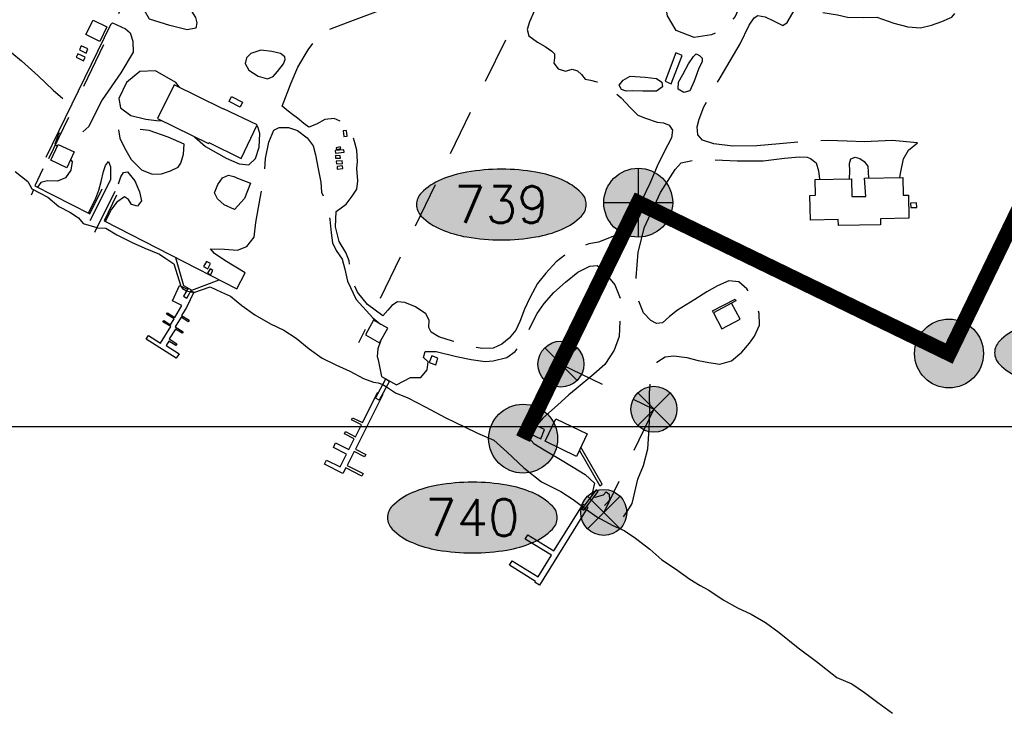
# Model space of a CAD drawing. Header units: feet. Extents: x 30669 to 99318, y 4696 to 26220.
# Tile 52 of 128: x 81292 to 82578, y 13453 to 14358. Entities that reach past the tile are written whole.
import ezdxf
from ezdxf.enums import TextEntityAlignment as Align

# ---------------------------------------------------------------- set-up
doc = ezdxf.new("R2010")
doc.units = ezdxf.units.FT
doc.header["$LTSCALE"] = 600
doc.header["$MEASUREMENT"] = 0
for name, pattern in [('2_DASH2', [1.2500000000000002, 1, -0.05, 0.05, -0.05, 0.05, -0.05]), ('AERO3', [0.15000000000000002, 0.1, -0.05]), ('AERO5', [0.35, 0.3, -0.05]), ('D10', [0.175, 0.1, -0.075])]:
    doc.linetypes.add(name, pattern=pattern)
doc.layers.get('0').update_dxf_attribs({"linetype": 'CONTINUOUS'})
for name, color, linetype in [('ELID', 253, 'CONTINUOUS'), ('ELIF', 253, 'CONTINUOUS'), ('ELIST', 2, 'CONTINUOUS'), ('ELIW', 253, 'CONTINUOUS'), ('ELRGOV_BLM_USS4688', 2, 'D10'), ('ELRGOV_DNR_ASLS84-170', 2, 'D10'), ('ELRP-AirportBoundary', 4, '2_DASH2'), ('ELTWR', 2, 'CONTINUOUS'), ('ELUP', 253, 'CONTINUOUS'), ('ELYSU', 251, 'CONTINUOUS'), ('ELYSW', 251, 'CONTINUOUS'), ('EMASK', 155, 'CONTINUOUS'), ('ESRGOV', 2, 'CONTINUOUS'), ('ESRP', 2, 'CONTINUOUS'), ('ESRP_not found', 2, 'CONTINUOUS'), ('SSV', 4, 'CONTINUOUS')]:
    doc.layers.add(name, color=color, linetype=linetype)
doc.styles.add('L80', font='simplex', dxfattribs={"height": 48})

# ---------------------------------------------------------------- blocks, each defined once
blk = doc.blocks.new('Ovalid')
at = {"layer": 'EMASK'}
h = blk.add_hatch(color=256, dxfattribs=at)
edge = h.paths.add_edge_path()
edge.add_arc((0.1493179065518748, 0), 0.0354820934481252, 0, 44.83083950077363)
edge.add_arc((0.0787616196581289, -0.0701408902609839), 0.1349704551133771, 44.83083950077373, 67.38013505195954)
edge.add_arc((0.0313269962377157, -0.1839839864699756), 0.2583004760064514, 67.38013505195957, 80.20784530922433)
edge.add_arc((-1e-16, -0.3654961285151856), 0.4424961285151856, 80.2078453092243, 89.99999999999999)
edge.add_arc((-1e-16, -0.365496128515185), 0.4424961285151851, 89.99999999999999, 99.79215469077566)
edge.add_arc((-0.0313269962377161, -0.1839839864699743), 0.25830047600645, 99.79215469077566, 112.6198649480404)
edge.add_arc((-0.0787616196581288, -0.0701408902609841), 0.1349704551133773, 112.6198649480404, 135.1691604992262)
edge.add_arc((-0.1493179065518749, 0), 0.0354820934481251, 135.1691604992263, 180.0000000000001)
edge.add_arc((-0.1493179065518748, 0), 0.0354820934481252, 180, 224.8308395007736)
edge.add_arc((-0.0787616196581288, 0.0701408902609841), 0.1349704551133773, 224.8308395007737, 247.3801350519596)
edge.add_arc((-0.0313269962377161, 0.1839839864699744), 0.2583004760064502, 247.3801350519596, 260.2078453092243)
edge.add_arc((1e-16, 0.3654961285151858), 0.4424961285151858, 260.2078453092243, 270)
edge.add_arc((1e-16, 0.3654961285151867), 0.4424961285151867, 270, 279.7921546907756)
edge.add_arc((0.0313269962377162, 0.1839839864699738), 0.2583004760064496, 279.7921546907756, 292.6198649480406)
edge.add_arc((0.0787616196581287, 0.0701408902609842), 0.1349704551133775, 292.6198649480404, 315.1691604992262)
edge.add_arc((0.1493179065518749, -1e-16), 0.0354820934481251, 315.1691604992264, 360.0000000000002)
blk.add_lwpolyline([(0.1848, 0, 0.1981451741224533), (0.1744815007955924, 0.0250154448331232, 0.0987085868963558), (0.130673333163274, 0.0544472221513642, 0.0560299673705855), (0.0752573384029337, 0.070553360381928, 0.0427523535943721), (0, 0.077, 0.0427523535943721), (-0.0752573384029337, 0.070553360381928, 0.0560299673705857), (-0.1306733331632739, 0.0544472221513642, 0.0987085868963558), (-0.1744815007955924, 0.0250154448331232, 0.1981451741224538), (-0.1848, 0, 0.1981451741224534), (-0.1744815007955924, -0.0250154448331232, 0.0987085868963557), (-0.130673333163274, -0.0544472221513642, 0.0560299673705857), (-0.0752573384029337, -0.070553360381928, 0.0427523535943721), (0, -0.077, 0.042752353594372), (0.0752573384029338, -0.070553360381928, 0.0560299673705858), (0.1306733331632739, -0.0544472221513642, 0.0987085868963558), (0.1744815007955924, -0.0250154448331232, 0.1981451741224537)], format="xyb", close=True)
at = {"style": 'L80'}
blk.add_attdef('ID', text='', height=0.08, dxfattribs=at).set_placement((0, 0), align=Align.MIDDLE)
blk = doc.blocks.new('FND-NOT')
at = {"layer": 'EMASK'}
h = blk.add_hatch(color=256, dxfattribs=at)
h.paths.add_polyline_path([(-0.0353553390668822, -0.0353553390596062, 0.4142135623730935), (0.0353553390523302, -0.0353553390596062), (-7.276000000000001e-12, 0)])
h.paths.add_polyline_path([(0.0499999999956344, 0, 0.1989123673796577), (0.0353553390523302, 0.0353553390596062), (-7.276000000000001e-12, 0), (0.0353553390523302, -0.0353553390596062, 0.1989123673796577)])
h.paths.add_polyline_path([(0.0353553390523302, 0.0353553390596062, 0.4142135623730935), (-0.0353553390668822, 0.0353553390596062), (-7.276000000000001e-12, 0)])
h.paths.add_polyline_path([(-0.0353553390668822, 0.0353553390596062, 0.1989123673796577), (-0.0500000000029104, 0, 0.1989123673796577), (-0.0353553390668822, -0.0353553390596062), (-7.276000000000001e-12, 0)])
at = {"layer": 'ESRP_not found', "linetype": 'ByBlock'}
for p, q in [((-0.0353553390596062, -0.0353553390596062), (0.0353553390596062, 0.0353553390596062)), ((-0.0353553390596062, 0.0353553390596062), (0.0353553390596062, -0.0353553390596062))]:
    blk.add_line(p, q, dxfattribs=at)
blk.add_circle((0, 0), 0.05, dxfattribs=at)
blk = doc.blocks.new('FND-PRIMARY')
at = {"layer": 'EMASK', "linetype": 'ByBlock'}
h = blk.add_hatch(color=256, dxfattribs=at)
edge = h.paths.add_edge_path()
edge.add_arc((0, 0), 0.075, 0, 360)
at = {"layer": 'ESRP'}
for p, q in [((0, 0.0750000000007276), (0, -0.0750000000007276)), ((0.0749999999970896, 0), (-0.0749999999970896, 0))]:
    blk.add_line(p, q, dxfattribs=at)
at = {"layer": 'ESRP', "color": 0, "linetype": 'ByBlock'}
blk.add_circle((0, 0), 0.075, dxfattribs=at)
blk = doc.blocks.new('FND-GOVT PRI MON')
at = {"layer": 'EMASK', "linetype": 'ByBlock'}
h = blk.add_hatch(color=256, dxfattribs=at)
edge = h.paths.add_edge_path()
edge.add_ellipse((0, 0), major_axis=(0.0530330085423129, 0.0530330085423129), ratio=0.9999999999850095, start_angle=314.9999999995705, end_angle=674.9999999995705)
at = {"layer": 'ESRGOV', "linetype": 'ByBlock'}
h = blk.add_hatch(color=256, dxfattribs=at)
edge = h.paths.add_edge_path()
edge.add_ellipse((0, 0), major_axis=(0.05303300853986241, 0.05303300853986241), ratio=0.9999999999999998, start_angle=380.02503467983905, end_angle=429.974965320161, ccw=False)
edge.add_ellipse((0.1049999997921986, 0), major_axis=(-0.07071067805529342, 0.07071067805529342), ratio=0.9999999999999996, start_angle=2.166571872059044, end_angle=87.83342812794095)
edge.add_ellipse((0, 0), major_axis=(0.05303300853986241, 0.05303300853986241), ratio=0.9999999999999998, start_angle=200.025034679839, end_angle=249.974965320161, ccw=False)
edge.add_ellipse((-0.1049999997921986, 0), major_axis=(-0.07071067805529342, 0.07071067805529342), ratio=0.9999999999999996, start_angle=182.166571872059, end_angle=267.8334281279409)
h = blk.add_hatch(color=256, dxfattribs=at)
edge = h.paths.add_edge_path()
edge.add_ellipse((0, 0), major_axis=(-0.0530330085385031, 0.0530330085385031), ratio=1, start_angle=20.025034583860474, end_angle=69.97496541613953, ccw=False)
edge.add_ellipse((0, 0.1050000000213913), major_axis=(0.0707106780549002, 0.0707106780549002), ratio=1, start_angle=182.1665719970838, end_angle=267.8334280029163)
edge.add_ellipse((0, 0), major_axis=(-0.0530330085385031, 0.0530330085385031), ratio=1, start_angle=200.0250345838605, end_angle=249.97496541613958, ccw=False)
edge.add_ellipse((0, -0.1050000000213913), major_axis=(0.0707106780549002, 0.0707106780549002), ratio=1, start_angle=2.166571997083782, end_angle=87.83342800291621)
blk.add_circle((0, 0), 0.0749999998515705, dxfattribs=at)

msp = doc.modelspace()

# ---------------------------------------------------------------- linework, layer by layer
at = {"layer": 'ELID', "linetype": 'AERO3', "elevation": -54.68164916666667, "flags": 128}
msp.add_lwpolyline([(81409.99808593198, 14148.77807986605), (81377.0384354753, 14082.29574241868), (81387.87739277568, 14076.9228382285), (81420.83704323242, 14143.40517567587), (81409.99808593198, 14148.77807986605)], close=True, dxfattribs=at)
at = {"layer": 'ELID', "linetype": 'Continuous', "elevation": -54.68164916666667, "flags": 128}
for points in [[(81515.19501779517, 14003.66697180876), (81519.02449446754, 14001.8803734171), (81509.67961058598, 13981.84195247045), (81509.43449490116, 13981.95513909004), (81502.91311126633, 13971.60163352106), (81513.03717369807, 13965.22984935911), (81511.77493721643, 13963.22234531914), (81502.38532513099, 13969.13641746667), (81494.53815413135, 13956.67239859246), (81504.93476529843, 13950.12891449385), (81503.74552295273, 13948.24429933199), (81495.0040838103, 13953.74814055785), (81486.87713002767, 13940.83875331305), (81497.0311111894, 13934.44788402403), (81495.60983198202, 13932.191057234), (81486.37644008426, 13938.00655599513), (81482.80583012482, 13932.33296331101), (81499.94634930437, 13921.54151275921), (81496.18803582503, 13915.57535931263), (81456.82830059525, 13940.35694212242), (81459.89338641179, 13945.22620788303), (81475.69773427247, 13935.2773858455), (81488.8233838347, 13956.91801633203), (81478.70736848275, 13963.05369480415), (81479.87921689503, 13964.9871814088), (81488.63732169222, 13959.47055055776), (81493.36997558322, 13967.23822552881), (81483.43937087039, 13973.29232730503), (81484.51403624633, 13975.00071025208), (81494.31581780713, 13968.82587424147), (81503.41859185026, 13984.76409446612), (81491.19481477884, 13990.4634494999), (81500.53976486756, 14010.49859028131), (81510.62022115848, 14005.79949176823)], [(81765.38916392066, 13868.59679583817), (81765.98588334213, 13868.29709742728), (81730.09453851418, 13796.8398970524), (81743.61687649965, 13790.04776025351), (81742.11523669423, 13787.0575366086), (81728.68239007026, 13793.80553868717), (81719.46433622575, 13775.44980649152), (81740.40252827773, 13764.93518010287), (81738.74303747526, 13761.63659073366), (81717.46997354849, 13772.32165912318), (81713.80099572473, 13765.01845619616), (81689.6006271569, 13777.17690083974), (81692.38624850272, 13782.72307819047), (81710.04251684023, 13773.85515297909), (81718.43407234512, 13790.56329677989), (81701.35792398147, 13799.14103304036), (81704.30755941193, 13805.01538952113), (81721.47319913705, 13796.39351854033), (81728.58392085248, 13810.55233517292), (81715.95000235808, 13816.89971218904), (81717.38868714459, 13819.75740508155), (81730.48003535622, 13813.18299275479), (81738.24694582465, 13828.64796557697), (81725.15231744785, 13835.22231169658), (81726.56254006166, 13838.02692608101), (81739.43179995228, 13831.56288365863), (81759.51474123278, 13871.54971143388), (81760.41976017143, 13871.09544219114)], [(82032.30935522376, 13721.97205817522), (82033.90783753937, 13720.97721209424), (81970.68747988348, 13619.31347083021), (81964.85524753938, 13622.93994582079), (81965.55758741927, 13624.07311394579), (81931.35178841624, 13645.34250953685), (81934.94337331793, 13651.11497062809), (81968.97635268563, 13629.95365788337), (81986.39032961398, 13658.61465716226), (81952.02505462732, 13679.49361669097), (81955.44248992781, 13685.11489516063), (81989.56522548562, 13663.89632703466), (82027.52729376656, 13724.94374058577), (82029.4580960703, 13723.74230447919)]]:
    msp.add_lwpolyline(points, dxfattribs=at)
at = {"layer": 'ELIF', "linetype": 'Continuous', "elevation": -54.68164916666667, "flags": 128}
msp.add_lwpolyline([(81410.05204158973, 14351.11655552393), (81325.62327977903, 14177.92116599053)], dxfattribs=at)
at = {"layer": 'ELIST', "linetype": 'Continuous', "elevation": -54.68164916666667, "flags": 128}
for points in [[(81387.43780802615, 14357.36421552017), (81405.49912565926, 14348.42570982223), (81396.16642281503, 14329.57215680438), (81378.10510518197, 14338.51066250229), (81387.43780802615, 14357.36421552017)], [(82148.92761888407, 14314.39565884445), (82134.70101668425, 14277.39178680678), (82142.84325547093, 14274.26150290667), (82157.06992387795, 14311.26209477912), (82148.92761888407, 14314.39565884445)], [(81471.72498240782, 14228.67501059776), (81538.03413899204, 14196.00391828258), (81538.7244895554, 14197.40592754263), (81581.09661186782, 14176.52778535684), (81601.95987491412, 14220.6125511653), (81557.95462755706, 14241.43804120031), (81557.81606030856, 14241.14975371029), (81493.48890054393, 14272.84686684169), (81471.72498240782, 14228.67501059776)], [(81341.62578154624, 14194.89778236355), (81362.79830334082, 14185.1295050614), (81353.25016998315, 14164.43068139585), (81332.07758198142, 14174.20223886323), (81341.62578154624, 14194.89778236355)], [(82330.82966894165, 14149.28643443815), (82378.20065374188, 14150.13756656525), (82378.61897012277, 14126.81125225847), (82396.85426936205, 14127.13665564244), (82395.47251712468, 14150.72245150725), (82445.40544338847, 14151.61873108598), (82445.82280267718, 14128.50241356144), (82452.82622028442, 14128.63064516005), (82453.36498601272, 14098.52389827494), (82416.12682886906, 14097.85759903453), (82416.26425743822, 14090.07336968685), (82361.15831197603, 14089.0825219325), (82361.01872876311, 14096.810922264), (82324.6236402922, 14096.15835809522), (82324.04425939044, 14128.43992073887), (82331.2019109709, 14128.56798390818), (82330.82966894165, 14149.28643443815)], [(82209.04819177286, 13954.11236223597), (82232.68666825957, 13966.54071205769), (82221.63358798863, 13987.56205684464), (82197.99511150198, 13975.13370702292), (82209.04819177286, 13954.11236223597)], [(81753.9060173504, 13965.38917581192), (81743.14004490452, 13946.33605547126), (81761.78500421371, 13935.79483127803), (81772.55399199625, 13954.86113848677), (81753.9060173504, 13965.38917581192)], [(81826.6332250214, 13910.31027325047), (81835.07541540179, 13907.1138505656), (81838.05680956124, 13915.80437641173), (81829.88249740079, 13918.89791642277), (81826.6332250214, 13910.31027325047)], [(81774.83965877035, 13885.84150911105), (81761.07855601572, 13860.72934992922), (81756.20411445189, 13863.40055108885), (81769.99066404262, 13888.55260191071), (81774.83965877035, 13885.84150911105)], [(81977.25539189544, 13822.45613258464), (81963.78400214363, 13828.67503495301), (81958.33235651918, 13816.85988236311), (81972.51921371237, 13810.31086338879), (81977.25539189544, 13822.45613258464)], [(81991.93888379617, 13836.49871555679), (82033.05499094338, 13816.88157046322), (82019.04511579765, 13787.51156400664), (81977.92572848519, 13807.12864289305), (81991.93888379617, 13836.49871555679)], [(82028.66281946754, 13717.13371589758), (82047.26003567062, 13741.79875836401), (82044.59091281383, 13743.81223053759), (82025.99369661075, 13719.14718807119), (82028.66281946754, 13717.13371589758)]]:
    msp.add_lwpolyline(points, close=True, dxfattribs=at)
for points in [[(81511.46464308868, 14007.37196739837), (81505.6740985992, 13996.57708443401), (81510.11609383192, 13994.19577138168), (81515.91293382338, 14005.00390742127)], [(82197.99511150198, 13975.13370702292), (82196.7495199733, 13977.50406203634), (82226.14821764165, 13992.96265006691), (82227.3938091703, 13990.59229505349), (82221.63358798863, 13987.56205684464)]]:
    msp.add_lwpolyline(points, dxfattribs=at)
at = {"layer": 'ELIW', "linetype": 'Continuous', "elevation": -54.68164916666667, "flags": 128}
for points in [[(81321.9260066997, 14163.24057642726), (81311.15845326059, 14141.01421216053), (81383.41576767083, 14104.33833052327), (81399.38031247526, 14136.85209068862)], [(81418.03575472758, 14128.88049381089), (81402.08917642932, 14094.98886562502), (81575.29906748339, 14006.26491096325), (81585.98051884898, 14027.22944073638)], [(81494.93108129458, 14047.43353680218), (81505.36101189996, 14010.625436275), (81516.31433590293, 14004.78886725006), (81552.07860180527, 14018.16092491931)], [(81759.75097201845, 13913.65942614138), (81764.11939492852, 13891.83701281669), (81783.67808815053, 13880.89748081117), (81802.05466374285, 13890.31877657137)], [(82042.61770451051, 13752.64230186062), (82039.06120206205, 13737.32794232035), (82039.47101827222, 13737.02118993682)], [(82042.1497167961, 13735.02103704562), (82043.50573171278, 13734.0081709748), (82054.46133738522, 13737.16296229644)]]:
    msp.add_lwpolyline(points, dxfattribs=at)
at = {"layer": 'ELRGOV_BLM_USS4688'}
for p, q in [((82246.91101825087, 14992.54527221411), (81734.05720506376, 13935.598723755)), ((81674.63371940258, 14892.28327921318), (81306.37584285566, 14128.81768996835)), ((82702.32162337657, 14327.01296650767), (82505.82370169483, 13922.04805299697)), ((82099.68136, 14118.85568), (81952.76504662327, 13813.3378140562)), ((82505.82370169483, 13922.04805299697), (82099.68136, 14118.85568))]:
    msp.add_line(p, q, dxfattribs=at)
at = {"layer": 'ELRGOV_DNR_ASLS84-170'}
for p, q in [((81998.68964753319, 13907.98437253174), (82120.14673303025, 13849.05071167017)), ((82120.14673303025, 13849.05071167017), (82054.69981127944, 13714.17036902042))]:
    msp.add_line(p, q, dxfattribs=at)
at = {"layer": 'ELRP-AirportBoundary', "flags": 128}
msp.add_lwpolyline([(91849.47364807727, 9324.515273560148, 20, 20, 0), (91797.37471854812, 12309.26791453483, 20, 20, 0), (89408.5914, 12257.41713, 20, 20, 0), (88412.24095412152, 12245.80548678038, 20, 20, 0), (88090.62590999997, 12231.58462, 20, 20, 0), (88083.39044, 12561.41736, 20, 20, 0), (88076.15624, 12891.34578, 20, 20, 0), (86754.41553, 12865.12224, 20, 20, 0), (86735.22201884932, 13533.92437262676, 20, 20, 0), (86711.89149, 14843.96522, 20, 20, 0), (86691.50703, 15834.82791, 20, 20, 0), (86684.48015, 16165.10958, 20, 20, 0), (88004.74633, 16190.46948, 20, 20, 0), (87977.22387, 17511.61899, 20, 20, 0), (87957.03438, 18500.62907, 20, 20, 0), (87922.59537, 20143.3893, 20, 20, 0), (85282.77690959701, 20100.80940077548, 20, 20, 0), (85336.80372, 17460.56786, 20, 20, 0), (85362.42431382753, 16139.30002532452, 20, 20, 0), (82722.73868, 16087.20805, 20, 20, 0), (82696.37231352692, 17410.4854671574, 20, 20, 0), (81374.72326000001, 17386.09658, 20, 20, 0), (81348.46332000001, 18703.25113, 20, 20, 0), (80026.37145, 18680.71674, 20, 20, 0), (80000, 20000, 20, 20, 0), (78680.20736, 19973.56384, 20, 20, 0), (78706.74188767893, 18654.1947907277, 20, 20, 0), (78720.26853, 17994.40899, 20, 20, 0), (78733.39912999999, 17334.73914, 20, 20, 0), (78753.09862285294, 16345.32013449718, 20, 20, 0), (78760.12257, 16015.06566, 20, 20, 0), (78764.34413, 15807.06131, 20, 20, 0), (80083.60183, 15833.16918, 20, 20, 0), (80589.9038, 15843.039, 20, 20, 0), (81458.272, 15859.7245, 20, 20, 0), (81623.87609, 15863.67863, 20, 20, 0), (81568.3132, 15618.03477, 20, 20, 0), (81557.77024441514, 15538.70351779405, 20, 20, 0), (81568.1958061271, 15458.32885781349, 20, 20, 0), (81597.09640048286, 15382.60875513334, 20, 20, 0), (81662.38422223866, 15310.6669534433, 20, 20, 0), (81737.87556815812, 15249.51494779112, 20, 20, 0), (81822.93173999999, 15198.64022, 20, 20, 0), (81822.93173999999, 15198.64022, 20, 20, 0), (82247.09524999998, 14992.92879, 20, 20, 0), (82473.10533021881, 14885.53999908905, 20, 20, 0), (82297.13442225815, 14523.69304687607, 20, 20, 0), (82701.93206, 14327.16921, 20, 20, 0), (82505.74318, 13921.84314, 20, 20, 0), (82099.68136, 14118.85568, 20, 20, 0), (81949.26001, 13810.59084, 0, 0, 0)], format="xyseb", dxfattribs=at)
at = {"layer": 'ELTWR', "elevation": -54.68164916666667, "flags": 128}
msp.add_lwpolyline([(81285.44004449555, 14159.44906255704), (81302.26685479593, 14146.47892604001), (81307.38758371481, 14136.97076519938), (81328.50484906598, 14125.87564596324), (81342.52998828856, 14114.0073303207), (81357.25534078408, 14106.62911598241), (81368.49540039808, 14099.10507964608), (81374.28777344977, 14091.76314035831), (81392.48358296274, 14086.21390430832), (81392.48413555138, 14086.21387002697), (81393.29506464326, 14086.19414137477), (81404.17823818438, 14085.4588913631), (81418.66746169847, 14076.77315485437), (81438.34933325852, 14066.76057023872), (81455.11292496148, 14059.64756030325), (81474.02677198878, 14051.71727560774), (81482.36799495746, 14046.04456280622), (81493.09261100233, 14038.85796187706), (81502.25222098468, 14009.70031292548), (81504.36030669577, 14006.59890335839), (81509.48552546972, 14003.6842806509), (81518.95057878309, 14001.72187454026), (81540.24840552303, 14008.7503463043), (81555.09235507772, 14002.16208611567), (81567.11968928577, 13996.60315213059), (81581.80092776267, 13984.74479775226), (81598.78563089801, 13972.56869003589), (81619.2324369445, 13960.71185583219), (81636.75973116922, 13952.54356873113), (81652.9046388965, 13941.8173417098), (81669.78904833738, 13927.78187976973), (81686.63028489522, 13915.56021679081), (81704.44205096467, 13906.95466878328), (81722.91128226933, 13898.77914181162), (81740.56594998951, 13889.3402030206), (81753.87617148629, 13884.44049274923), (81759.95038815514, 13883.45722925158), (81765.94572515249, 13881.17946202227), (81770.83008467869, 13878.52457640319), (81782.34188145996, 13870.52393625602), (81798.86020203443, 13863.73320360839), (81822.07632241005, 13851.56473731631), (81847.53927229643, 13838.47029676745), (81872.72941444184, 13825.88554558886), (81889.6709192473, 13817.8005984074), (81911.04592622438, 13808.56801133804), (81928.57626446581, 13792.77029453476), (81950.27670070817, 13772.29200708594), (81973.12308089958, 13754.05514453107), (81998.4187900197, 13741.76785926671), (82014.57549426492, 13731.1075003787), (82031.98562214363, 13717.88612536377), (82045.75686122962, 13708.64494134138), (82066.63367558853, 13697.26932268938), (82081.4935625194, 13690.70435469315), (82095.94661471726, 13680.72169498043), (82114.64034540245, 13666.46351391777), (82130.54133715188, 13652.53946265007), (82148.21739668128, 13640.57748092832), (82167.02230340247, 13627.15176374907), (82180.62101898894, 13618.85167784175), (82192.0292568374, 13612.91271978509), (82210.82098833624, 13600.13975548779), (82229.27023306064, 13589.70287052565), (82247.41800234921, 13581.1959864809), (82265.78199296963, 13570.593305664), (82283.75778217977, 13557.27555056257), (82308.77924985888, 13537.60263296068), (82332.42098881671, 13519.46714303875), (82359.02025888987, 13498.52331581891), (82378.84830910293, 13490.4966309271), (82395.39454105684, 13478.90890635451), (82412.61891342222, 13465.91397924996), (82431.90814743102, 13451.90408599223)], dxfattribs=at)
at = {"layer": 'ELUP', "linetype": 'Continuous', "elevation": -54.68164916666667, "flags": 128}
for points in [[(81369.81603726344, 14318.51324124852), (81378.41141502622, 14314.23045199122), (81380.7779035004, 14319.7320730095), (81371.96940557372, 14323.51833539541), (81369.81603726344, 14318.51324124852)], [(81365.13768487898, 14308.70556832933), (81375.04276964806, 14304.07840463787), (81377.24159099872, 14308.78251806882), (81367.33315985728, 14313.41289571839), (81365.13768487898, 14308.70556832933)], [(81568.48334657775, 14257.45098384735), (81582.85503709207, 14250.03609765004), (81579.45713289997, 14243.44717043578), (81565.08544238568, 14250.86205663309), (81568.48334657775, 14257.45098384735)], [(81714.30266943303, 14212.77962631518), (81714.87000409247, 14205.31909838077), (81719.19170891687, 14205.64587767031), (81718.62765442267, 14213.10647181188), (81714.30266943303, 14212.77962631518)], [(81710.37103382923, 14191.82663836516), (81705.05737749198, 14190.57086150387), (81705.6061174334, 14188.25863421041), (81710.9164936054, 14189.51434486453), (81710.37103382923, 14191.82663836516)], [(81714.8830809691, 14188.08819759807), (81703.81124789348, 14186.95246529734), (81704.17889338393, 14183.36992317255), (81715.27773207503, 14184.63089761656), (81714.8830809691, 14188.08819759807)], [(81710.4444804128, 14180.22144977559), (81704.29884693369, 14180.35336288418), (81704.23036868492, 14177.08032365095), (81710.69444302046, 14176.94171197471), (81710.4444804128, 14180.22144977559)], [(81713.05391310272, 14173.52407007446), (81705.16541073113, 14173.18764675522), (81705.31663152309, 14169.59745479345), (81713.20841405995, 14169.93394431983), (81713.05391310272, 14173.52407007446)], [(81713.47249625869, 14166.93013764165), (81706.12302466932, 14166.06314640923), (81706.53039919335, 14162.62579224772), (81713.87980457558, 14163.49606364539), (81713.47249625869, 14166.93013764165)], [(82455.79127054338, 14112.76864639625), (82463.61571674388, 14112.53935853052), (82463.33296887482, 14118.58145891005), (82455.5369732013, 14118.21408773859), (82455.79127054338, 14112.76864639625)], [(81535.46055990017, 14042.08564596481), (81531.87946009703, 14035.3059755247), (81537.2029834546, 14032.49617110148), (81540.78408325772, 14039.27584154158), (81535.46055990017, 14042.08564596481)], [(81540.33726264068, 14032.47411463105), (81537.09182229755, 14026.9481897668), (81540.9640316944, 14024.67022866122), (81544.09993845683, 14030.42036629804), (81540.33726264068, 14032.47411463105)]]:
    msp.add_lwpolyline(points, close=True, dxfattribs=at)
at = {"layer": 'ELYSU', "linetype": 'AERO5', "elevation": -54.68164916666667, "flags": 128}
for points in [[(82273.96324363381, 14597.90452369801), (82270.20227130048, 14589.63142098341), (82290.61137162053, 14575.90336983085), (82279.11717920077, 14555.53607641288), (82265.01190732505, 14547.9631593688), (82251.96412557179, 14548.80238630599), (82235.09597613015, 14556.82974707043), (82225.31845075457, 14561.31509936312), (82215.31943636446, 14540.19370587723), (82219.65335356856, 14526.39710330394), (82220.02209495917, 14525.22325106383), (82237.45023050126, 14519.3664211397), (82249.20514946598, 14512.18420842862), (82259.6464642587, 14500.49951367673), (82253.26522648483, 14467.59507655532), (82243.00263064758, 14427.50456536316), (82233.58951825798, 14429.21784117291), (82221.89362910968, 14428.27296596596), (82213.16486636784, 14421.93084239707), (82208.32630972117, 14411.76881523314), (82212.50881390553, 14404.19749211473), (82226.22713022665, 14399.07631375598), (82233.27288762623, 14391.57919030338), (82233.7808154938, 14378.60782216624), (82226.34792893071, 14361.87636870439), (82211.49470001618, 14346.16335694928), (82195.60186467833, 14338.22292790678), (82172.87857909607, 14334.59106707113), (82149.34932823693, 14343.57671959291), (82138.10338718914, 14363.09780694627), (82135.72264175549, 14375.53586723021), (82131.88219583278, 14382.74328480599), (82123.03193391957, 14387.46065066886), (82117.85873097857, 14382.66040553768), (82111.26264821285, 14375.03232003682), (82102.73909355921, 14375.10639246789), (82081.56253679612, 14388.97646528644), (82042.75925431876, 14416.59137093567), (82021.86033259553, 14429.38743354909), (82006.96603649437, 14436.84427545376), (81995.33070402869, 14440.86553439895), (81987.1926421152, 14444.11403666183), (81979.34030308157, 14448.3265044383), (81968.79028261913, 14454.66672051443), (81955.42338672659, 14464.16267055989), (81941.89034539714, 14474.57408754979), (81928.68975431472, 14488.34919084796), (81920.0521087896, 14500.57892376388), (81917.32254722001, 14511.6021793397), (81917.86946549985, 14525.96322473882), (81926.78839889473, 14533.45114927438), (81953.93052641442, 14573.89220294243), (81988.58776179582, 14630.24271274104), (82013.24472054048, 14672.68782552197), (82029.9386418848, 14674.91820352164), (82043.13949974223, 14677.87548209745), (82056.64655811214, 14678.18092478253), (82069.81030718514, 14677.4490465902), (82082.88718881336, 14677.11903975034), (82098.09681662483, 14675.49979081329), (82111.49249128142, 14680.02299633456), (82116.32758294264, 14687.267698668), (82117.69921627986, 14696.21122359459), (82113.66430680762, 14704.92420682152), (82106.22698890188, 14710.8481507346), (82094.20313240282, 14718.18572876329), (82088.30810872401, 14719.7206198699), (82081.37235525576, 14725.50701983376), (82070.44955059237, 14733.40826934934), (82059.80186984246, 14742.47344204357), (82052.21233803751, 14752.03678039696), (82070.97267248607, 14795.44577070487), (82098.95151581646, 14851.17253950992), (82103.32199245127, 14857.04932236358), (82111.37792623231, 14859.82071779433), (82123.5654974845, 14860.14218735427), (82128.58137413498, 14863.46060478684)], [(82138.22716021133, 14194.22439005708), (82125.8413794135, 14169.41891812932), (82114.81075866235, 14143.96809105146), (82103.77922740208, 14121.32621093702), (82095.6094419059, 14103.38541727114), (82081.21242984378, 14082.62810142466), (82066.70091112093, 14074.85993906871), (82047.97299554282, 14067.40045277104), (82035.20748440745, 14065.14763960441), (82008.05002832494, 14053.10439110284), (81992.57643023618, 14041.78919586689), (81978.86474648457, 14026.90975604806), (81968.24485547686, 14013.300313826), (81958.40490602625, 13995.51613651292), (81951.08740256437, 13979.57129082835), (81945.10111653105, 13963.67956656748), (81939.87226313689, 13952.20690549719), (81930.83492655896, 13941.80589921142), (81921.31409793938, 13934.22378842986), (81909.97483478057, 13928.61653466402), (81895.89251975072, 13928.19775439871), (81875.60610343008, 13932.27082270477), (81857.08059928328, 13937.8692351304), (81839.28107096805, 13943.42979669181), (81828.9511526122, 13949.75804782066), (81825.9178084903, 13955.99730554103), (81826.58911727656, 13965.3336012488), (81821.97457564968, 13973.8248690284), (81808.56989510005, 13982.59156307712), (81794.8736606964, 13988.56965904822), (81785.24920991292, 13989.37297475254), (81777.68267807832, 13984.46535542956), (81772.69029419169, 13978.51038991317), (81765.82113303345, 13971.08024567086), (81746.12195622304, 13985.72832041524), (81732.70640756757, 14001.86176611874), (81723.54943015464, 14024.86403094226), (81721.85609564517, 14042.91420766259), (81717.5358827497, 14053.73143780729), (81708.91080278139, 14068.26503844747), (81704.12346524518, 14087.43082459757), (81705.22777956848, 14107.34229517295), (81718.18652112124, 14116.92988301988), (81726.06602557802, 14127.30423801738), (81731.9895409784, 14136.71372971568), (81733.22970179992, 14147.45614534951), (81731.83329880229, 14163.31370931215), (81732.90647894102, 14172.7368724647), (81732.13414473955, 14187.26489854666), (81729.01707186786, 14198.95304038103), (81726.45396930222, 14208.06982186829), (81722.03609245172, 14217.71030319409), (81714.27569918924, 14223.87055724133), (81702.45086288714, 14228.82650067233), (81690.37191686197, 14227.5129286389), (81679.51386925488, 14221.47566656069), (81669.21471241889, 14217.50062366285), (81662.87368051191, 14222.43599262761), (81654.46306188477, 14229.10816271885), (81647.86697157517, 14233.99900554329), (81642.46103994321, 14238.29038533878), (81634.61705940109, 14244.85257694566), (81646.44498006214, 14275.18596361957), (81655.01907277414, 14296.01935773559), (81668.42362005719, 14318.63694198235), (81678.6311069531, 14332.35619425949), (81688.45925837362, 14342.59596133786), (81720.5818194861, 14354.46706133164), (81770.95643175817, 14373.31222500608), (81806.37701010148, 14394.11979120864), (81840.7903980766, 14423.37002073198), (81866.95582458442, 14454.16015348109), (81882.9351167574, 14473.91245171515), (81893.06028767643, 14475.77725885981), (81903.72510486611, 14474.47974625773), (81911.37029984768, 14470.45014305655), (81920.24140536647, 14464.0497875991), (81932.21583855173, 14453.63316353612), (81941.6859749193, 14446.49343511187), (81950.7744738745, 14440.54047025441), (81962.03764452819, 14433.9849433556), (81973.62896886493, 14429.54276394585), (81984.27792760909, 14427.07999819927), (81992.82635178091, 14426.26152688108), (81999.19262974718, 14424.95272671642), (81999.30807538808, 14421.83434889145), (81996.04818334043, 14417.83731206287), (81992.38779864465, 14413.03478677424), (81990.66323527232, 14407.92021360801), (81995.0155717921, 14403.64038297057), (81998.53596243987, 14398.79574950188), (81997.47654540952, 14391.94227987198), (81990.69912191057, 14382.24318818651), (81986.4151631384, 14376.79474682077), (81981.65604385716, 14371.31374426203), (81975.72798604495, 14369.1201828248), (81969.93990804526, 14370.23391883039), (81964.27075339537, 14370.00792105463), (81957.81008861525, 14355.18295440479), (81954.58554169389, 14345.20773513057), (81956.68158431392, 14336.95768738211), (81968.11545705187, 14328.6106245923), (81978.18857125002, 14322.81207486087), (81986.73690225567, 14316.79570318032), (81990.27735841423, 14313.07046674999), (81990.21553797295, 14307.84178696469), (81989.41021643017, 14300.91797148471), (81994.98997460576, 14293.54220724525), (82004.56164297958, 14290.80174025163), (82013.27959864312, 14293.12708777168), (82020.36508184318, 14291.14040727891), (82025.3897383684, 14286.06689742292), (82030.47302315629, 14280.03965396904), (82037.20200911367, 14278.80708626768), (82045.72277832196, 14276.7574936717), (82052.77646570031, 14273.58226784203), (82063.45130669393, 14267.72367038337), (82077.58472156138, 14255.69346510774), (82089.75051928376, 14242.78676237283), (82099.35473461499, 14233.23127355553), (82109.33491360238, 14229.43584546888), (82124.23292204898, 14223.90860141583), (82132.60812934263, 14223.21789393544), (82140.23697115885, 14219.99849154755), (82144.29617649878, 14213.65852434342), (82143.0661326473, 14203.55292421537), (82138.22716021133, 14194.22439005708)], [(82441.58460483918, 14151.55014829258), (82442.85808647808, 14159.3050957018), (82446.38608966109, 14176.19400076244), (82452.80222463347, 14187.37232037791), (82464.70001625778, 14197.01068695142), (82431.20913562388, 14200.25609840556), (82394.98704794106, 14198.51100457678), (82372.4564710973, 14198.9881918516), (82347.29272770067, 14200.02259034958), (82312.45592906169, 14198.25295329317), (82284.17178776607, 14195.53268013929), (82254.41860171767, 14193.08465379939), (82223.27980033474, 14192.79085861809), (82198.57365400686, 14195.54087411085), (82183.72414412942, 14200.6162498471), (82177.5763156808, 14207.68521296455), (82176.71534132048, 14217.98815740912), (82179.07985889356, 14228.1396263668), (82185.19271121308, 14243.93874170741), (82206.56481889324, 14281.83502162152), (82232.66836544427, 14326.25854439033), (82244.76041812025, 14350.8218195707), (82251.14753214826, 14360.34895813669), (82255.85468787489, 14363.3645041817), (82265.32498361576, 14361.4193959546), (82276.41181293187, 14356.2844814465), (82288.48764570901, 14350.27367914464), (82294.35556413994, 14354.14615552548), (82301.68404159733, 14366.78346913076), (82308.81465672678, 14378.00574339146), (82313.04235538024, 14379.73838942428), (82317.35936855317, 14375.25767422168), (82321.07801402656, 14369.69511200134), (82327.16978141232, 14368.16747348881), (82338.36692973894, 14367.80937044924), (82359.91684737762, 14364.2179334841), (82373.20311353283, 14361.15538057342), (82394.44952660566, 14360.89510473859), (82411.40665673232, 14361.30299899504), (82433.67796659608, 14353.34859958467), (82452.08185144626, 14348.41059570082), (82468.47841125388, 14347.32721814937), (82482.67568087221, 14350.50477998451), (82496.27384071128, 14355.56367573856), (82509.32905772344, 14361.02180038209), (82517.28935129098, 14370.15737844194), (82522.38504895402, 14380.09817215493), (82490.23694008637, 14395.83054768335), (82463.46343522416, 14408.17332402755), (82455.00759819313, 14415.29742864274), (82454.9143418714, 14430.81048575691), (82456.10939017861, 14446.06405549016), (82460.71778123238, 14456.73663271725), (82473.79523005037, 14457.49727645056)], [(81486.8309001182, 14391.35845181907), (81498.88571719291, 14382.97469970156), (81508.05189352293, 14375.93712567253), (81515.9635901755, 14368.94642414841), (81521.05766780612, 14360.59609542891), (81523.01262622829, 14353.97082480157), (81521.58827453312, 14346.66370508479), (81510.22415824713, 14344.56387485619), (81487.83604581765, 14350.17620609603), (81461.24105656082, 14358.55196871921), (81454.55684928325, 14369.92199857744), (81453.65363950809, 14384.43097554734), (81459.22162058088, 14394.70945202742), (81468.1330270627, 14398.18066672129), (81479.37334827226, 14396.00876472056), (81486.8309001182, 14391.35845181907)], [(81410.05204158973, 14351.11655552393), (81412.63268732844, 14353.97432734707), (81429.94528406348, 14346.03797488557), (81435.69034337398, 14340.55241049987), (81439.18448428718, 14329.69225483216), (81439.70743535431, 14315.65142041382), (81423.5858726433, 14288.64085061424), (81399.39402515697, 14253.06674545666), (81388.18352281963, 14231.16287232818), (81381.96575761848, 14218.28545731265), (81370.46863979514, 14208.46813238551), (81355.90745191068, 14206.08719307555), (81342.51971090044, 14209.78759061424), (81337.42240895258, 14195.37407788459), (81340.66168059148, 14192.8081116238)], [(81198.89235041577, 14309.35488138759), (81206.36583573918, 14317.14367074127), (81232.75987034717, 14325.22714539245), (81253.15947005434, 14326.76444776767), (81268.3780300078, 14324.37750775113), (81281.5160367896, 14314.51597261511), (81294.0836142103, 14303.97677906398), (81315.90708921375, 14284.39354346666), (81335.36068322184, 14265.97991106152), (81358.63662789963, 14245.6449948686)], [(81622.71635575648, 14283.48175814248), (81628.51007452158, 14290.21748773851), (81636.00645589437, 14300.22642607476), (81638.60557709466, 14306.07073723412), (81637.85457970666, 14309.46177766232), (81632.25508231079, 14313.58845693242), (81621.11317770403, 14316.41208269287), (81606.62107557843, 14317.9243986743), (81593.71379013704, 14313.91640208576), (81587.9186264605, 14307.90257367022), (81586.02318890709, 14300.52359698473), (81590.72275000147, 14292.04717125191), (81603.12669677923, 14284.08721669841), (81615.24604296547, 14280.47278881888), (81622.71635575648, 14283.48175814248)], [(82165.43186019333, 14300.33611604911), (82171.66802041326, 14309.86348925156), (82175.54294689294, 14313.14116514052), (82179.89294071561, 14311.25350186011), (82183.22525971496, 14307.76033248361), (82183.13535579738, 14303.27270521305), (82178.5253514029, 14293.1677951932), (82172.78693738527, 14277.51406061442), (82167.11083852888, 14265.11355186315), (82159.38037520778, 14262.63749789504), (82151.91851407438, 14267.17615276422), (82152.32273330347, 14276.25110039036), (82157.96280598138, 14286.20944482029), (82165.43186019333, 14300.33611604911)], [(81500.17798285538, 14269.55083139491), (81495.6337175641, 14275.83694642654), (81469.12088491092, 14290.87253398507), (81448.47747511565, 14290.19662693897), (81431.24506019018, 14275.95164720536), (81420.89427363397, 14254.86253153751), (81423.469680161, 14242.6974834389), (81436.97320582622, 14232.61033935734), (81456.17682493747, 14227.88208597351), (81470.50583987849, 14225.99566854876), (81477.71492096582, 14225.7237163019)], [(82092.29416881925, 14264.87338664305), (82084.108465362, 14264.62940963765), (82077.73020972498, 14266.85678848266), (82074.87590288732, 14272.35475905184), (82079.80090752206, 14279.04670243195), (82089.26218313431, 14284.05163246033), (82108.78023250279, 14282.92953278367), (82123.33246128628, 14280.87698264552), (82130.36167164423, 14276.31318760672), (82131.45481894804, 14270.27759989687), (82123.39087625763, 14264.32626779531), (82105.52107735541, 14264.58906748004), (82092.29416881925, 14264.87338664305)], [(81428.33995648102, 14190.64616262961), (81437.12687259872, 14175.08543701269), (81450.61503453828, 14161.85758582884), (81464.43903277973, 14156.05270673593), (81476.62786779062, 14156.63672192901), (81488.62687267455, 14160.28510953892), (81498.56211124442, 14165.05677496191), (81501.97414192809, 14170.45808373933), (81505.50964139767, 14182.26081267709), (81506.34144731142, 14195.35110416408), (81485.42118575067, 14204.32706822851), (81460.80612816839, 14212.96921757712), (81440.64605622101, 14215.66004236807), (81428.08545340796, 14217.88733322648), (81420.47845736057, 14214.33415731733), (81422.56354776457, 14203.21257463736), (81428.33995648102, 14190.64616262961)], [(81519.76187210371, 14205.00682148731), (81534.28775919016, 14192.21035974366), (81561.18204810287, 14176.97245543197), (81578.19970644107, 14169.66676121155), (81591.12892714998, 14168.1983744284), (81599.42570593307, 14176.59584328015), (81604.38073885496, 14191.22962654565), (81605.50038994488, 14209.08062369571), (81602.51613227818, 14218.09045950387), (81601.20266761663, 14219.01254706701)], [(81585.98051884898, 14027.22944073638), (81559.64934049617, 14043.34502733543), (81546.1577925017, 14052.51359273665), (81540.66186896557, 14058.49969243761), (81559.2024767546, 14058.16839488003), (81575.92211191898, 14056.8487071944), (81588.49291214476, 14061.59481299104), (81597.71907668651, 14074.02103556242), (81600.1812597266, 14092.82779544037), (81605.58571907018, 14124.70181469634), (81611.09408762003, 14151.26518022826), (81612.81529858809, 14176.38043777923), (81617.10216659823, 14198.10518563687), (81623.59216588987, 14213.59032619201), (81630.45356549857, 14216.85280678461), (81642.94188283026, 14217.06877557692), (81654.4657256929, 14213.20605989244), (81667.16790375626, 14203.47683251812), (81674.83654512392, 14193.24566459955), (81678.17239013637, 14181.28629234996), (81681.72945436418, 14163.24419980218), (81684.85984392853, 14145.85635853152), (81685.9872177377, 14132.43480162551), (81691.73430466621, 14118.06953492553), (81694.17545107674, 14109.30469403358), (81696.81874214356, 14096.86536999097), (81698.36405342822, 14079.64570695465), (81700.42915725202, 14066.26276628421), (81705.01587548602, 14056.38614325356), (81713.00058697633, 14045.12768192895), (81716.17048042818, 14031.96064902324), (81719.95497613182, 14016.14472353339), (81731.31637554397, 13992.36657756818), (81753.02658823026, 13968.31493224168), (81763.1281878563, 13960.18263959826)], [(82080.23337242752, 13708.5926359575), (82086.24837812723, 13716.72090719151), (82091.9516229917, 13725.98812986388), (82095.2777379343, 13740.52340487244), (82098.96882830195, 13757.78641137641), (82106.5366523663, 13775.63629896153), (82112.40866486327, 13797.18958841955), (82114.16598094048, 13823.60504933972), (82114.65386940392, 13846.09318265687), (82114.53465556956, 13870.04573787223), (82116.25892478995, 13893.87142703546), (82124.17797389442, 13910.74067180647), (82134.8452539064, 13917.45007273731), (82146.33410122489, 13918.73532665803), (82163.25934603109, 13916.65848065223), (82178.13938797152, 13912.50910461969), (82191.8097401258, 13909.92684036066), (82206.40464707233, 13908.03594521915), (82221.48221599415, 13912.47168268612), (82235.19608673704, 13923.66604038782), (82244.86711436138, 13935.34977825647), (82251.57292825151, 13944.53222882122), (82258.12340378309, 13958.64692237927), (82257.61008768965, 13974.16134547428), (82252.68907274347, 13988.56953769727), (82241.72665334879, 14006.39981136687), (82231.0632698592, 14015.59264567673), (82217.94760356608, 14016.70614855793), (82203.37985168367, 14010.42337139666), (82189.31876908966, 14002.28692800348), (82173.8167379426, 13992.54299812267), (82151.00506861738, 13978.65794244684), (82140.33096452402, 13970.17311143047), (82131.46330457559, 13961.77068286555), (82123.41860638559, 13961.04388969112), (82116.25917087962, 13964.90609642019), (82106.43324010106, 13975.04121739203), (82100.0368779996, 13991.1719529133), (82096.9916687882, 14021.24779852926), (82099.59435483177, 14054.06612452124), (82107.91261148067, 14086.92433956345), (82128.79321972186, 14131.9381204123), (82147.94975779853, 14162.38333203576), (82155.93830327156, 14170.93209155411), (82176.35316448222, 14175.45258689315), (82195.32217996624, 14175.03149130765), (82229.00476566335, 14173.50617456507), (82262.80887900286, 14173.60109101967), (82290.74801873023, 14176.99367145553), (82310.00698745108, 14178.79016036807), (82320.24178360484, 14178.15011300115), (82324.607883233, 14176.43997588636), (82332.02310649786, 14170.79779514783), (82335.36865269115, 14160.30873140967), (82336.36728530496, 14149.38593085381)], [(82375.64985647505, 14150.09173544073), (82375.98221480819, 14160.06199115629), (82375.75344582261, 14170.09548695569), (82377.39147860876, 14175.92039942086), (82382.9920855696, 14178.24189312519), (82389.07540280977, 14176.64517252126), (82394.8803286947, 14172.74578174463), (82399.65849190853, 14166.71566119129), (82400.65698321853, 14150.81551096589)], [(81358.14777272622, 14175.04789962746), (81360.22721536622, 14172.04348576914), (81358.41179788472, 14161.18773255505), (81351.33643919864, 14151.29230022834), (81341.13663858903, 14146.78437799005), (81327.94211009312, 14147.57798345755), (81319.02764535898, 14145.39633715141), (81314.73582065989, 14139.19955466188)], [(81381.48946745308, 14105.3167153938), (81391.06673777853, 14124.8971351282), (81394.9677328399, 14135.17478002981), (81397.81919471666, 14146.5633591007), (81401.0782566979, 14159.70592404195), (81403.86172814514, 14167.30955948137), (81407.62897958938, 14172.83289062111), (81410.39995923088, 14165.61044984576), (81410.28331085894, 14157.08275433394), (81409.99808593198, 14148.77807986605)], [(81420.83704323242, 14143.40517567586), (81423.53737812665, 14152.52646830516), (81427.31026882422, 14158.42072294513), (81432.28645373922, 14159.00026193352), (81442.07173548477, 14147.30232575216), (81447.92329405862, 14133.12621330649), (81450.62358732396, 14121.43950366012), (81445.6078577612, 14114.36507489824), (81437.62715428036, 14116.32056017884), (81433.58956158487, 14123.21553737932), (81428.442348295, 14126.55722221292), (81418.55305748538, 14119.50912211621), (81411.31466509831, 14110.37498896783), (81403.43870304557, 14094.29745574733)], [(81546.06494918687, 14131.73701110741), (81550.40433649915, 14142.56823381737), (81556.38250773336, 14151.22080183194), (81564.31791754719, 14154.76091746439), (81571.53242834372, 14153.20999948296), (81578.44248071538, 14149.83498441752), (81593.27571635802, 14144.42784854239), (81585.23597118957, 14124.27138456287), (81572.09050973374, 14110.1154592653), (81558.59532832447, 14116.21246586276), (81549.79415286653, 14123.70040981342), (81546.06494918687, 14131.73701110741)], [(81802.05466374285, 13890.31877657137), (81815.46179439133, 13890.69767684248), (81824.02972465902, 13900.45587878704), (81825.09547105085, 13911.06023246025), (81819.08021044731, 13916.43861653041), (81821.24410353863, 13924.49900106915), (81835.80780254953, 13924.64200699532), (81862.09690486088, 13917.92707311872), (81881.52335804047, 13914.02697433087), (81899.75486125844, 13911.45145371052), (81910.23550029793, 13912.4505562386), (81927.87397573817, 13916.49498055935), (81938.73597032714, 13924.6127942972), (81949.53835993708, 13936.49656876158), (81958.64216676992, 13956.44808624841), (81967.70683568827, 13974.11160718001), (81976.82725210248, 13987.2248106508), (81989.54109190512, 14001.46718760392), (82004.7881705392, 14015.22581091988), (82020.62357883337, 14028.28750479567), (82036.56617649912, 14036.03861115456), (82045.92718386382, 14036.90682538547), (82053.29869984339, 14030.99139782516), (82060.67975763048, 14021.35165857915), (82068.92922870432, 14011.60803190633), (82076.39469111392, 13993.5595077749), (82075.99702919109, 13969.5276083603), (82074.54458732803, 13944.10275151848), (82068.41198306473, 13926.19323199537), (82055.84732435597, 13907.32366741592), (82041.6432953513, 13894.88885322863), (82018.44536424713, 13875.59136813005), (82009.10821905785, 13867.68809617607), (81994.05914788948, 13854.19927108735), (81974.84056142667, 13837.23321551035), (81966.25230659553, 13827.53557238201)], [(81763.09317156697, 13938.11091902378), (81759.32500536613, 13927.93520471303), (81758.65083220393, 13917.76534979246), (81759.75097201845, 13913.65942614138)], [(81958.36812081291, 13816.84337264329), (81956.06101612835, 13812.65965644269), (81963.38159767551, 13804.39036419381), (81976.77177303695, 13796.01715755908), (81995.97381331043, 13784.53882358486), (82014.78697630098, 13773.30531609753), (82030.38779713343, 13763.84789278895), (82042.61770451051, 13752.64230186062)], [(82054.46133738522, 13737.16296229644), (82057.57143716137, 13741.26526525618), (82061.51536528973, 13738.19790985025), (82062.11311814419, 13730.85612993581), (82059.62953575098, 13727.09134131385), (82055.77964721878, 13723.22350051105)]]:
    msp.add_lwpolyline(points, dxfattribs=at)
at = {"layer": 'ELYSW', "linetype": 'Continuous', "elevation": -54.68164916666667, "flags": 128}
msp.add_lwpolyline([(82022.73844252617, 13795.25417618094), (82049.40436853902, 13749.20244778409), (82052.41353691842, 13750.98925493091), (82024.66474386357, 13799.29243363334)], dxfattribs=at)
at = {"layer": 'SSV'}
msp.add_line((76292.75235072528, 13826.360444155), (99318.01691722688, 13826.360444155), dxfattribs=at)

# ---------------------------------------------------------------- block references
at = {"layer": 'ESRGOV', "xscale": 600, "yscale": 600, "zscale": 600}
for p in [(82505.74318, 13921.84314), (81949.26001, 13810.59084)]:
    msp.add_blockref('FND-GOVT PRI MON', p, dxfattribs=at)
at = {"layer": 'ESRGOV', "xscale": 600, "yscale": 600, "zscale": 600, "rotation": 2.3082248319e-05}
for p, values in [((82676.21286922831, 13922.9135617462), {'ID': '764'}), ((81882.99544486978, 13707.48183737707), {'ID': '740'})]:
    msp.add_blockref('Ovalid', p, dxfattribs=at).add_auto_attribs(values)
at = {"layer": 'ESRP', "xscale": 600, "yscale": 600, "zscale": 600}
msp.add_blockref('FND-PRIMARY', (82099.68136, 14118.85568), dxfattribs=at)
at = {"layer": 'ESRP', "xscale": 600, "yscale": 600, "zscale": 600, "rotation": 2.3082248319e-05}
msp.add_blockref('Ovalid', (81920.86317139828, 14116.39051056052), dxfattribs=at).add_auto_attribs({'ID': '739'})
at = {"layer": 'ESRP_not found', "xscale": 600, "yscale": 600, "zscale": 600}
for p in [(81998.68964753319, 13907.98437253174), (82120.14673303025, 13849.05071167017), (82054.69981127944, 13714.17036902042)]:
    msp.add_blockref('FND-NOT', p, dxfattribs=at)

doc.saveas('drawing.dxf')
